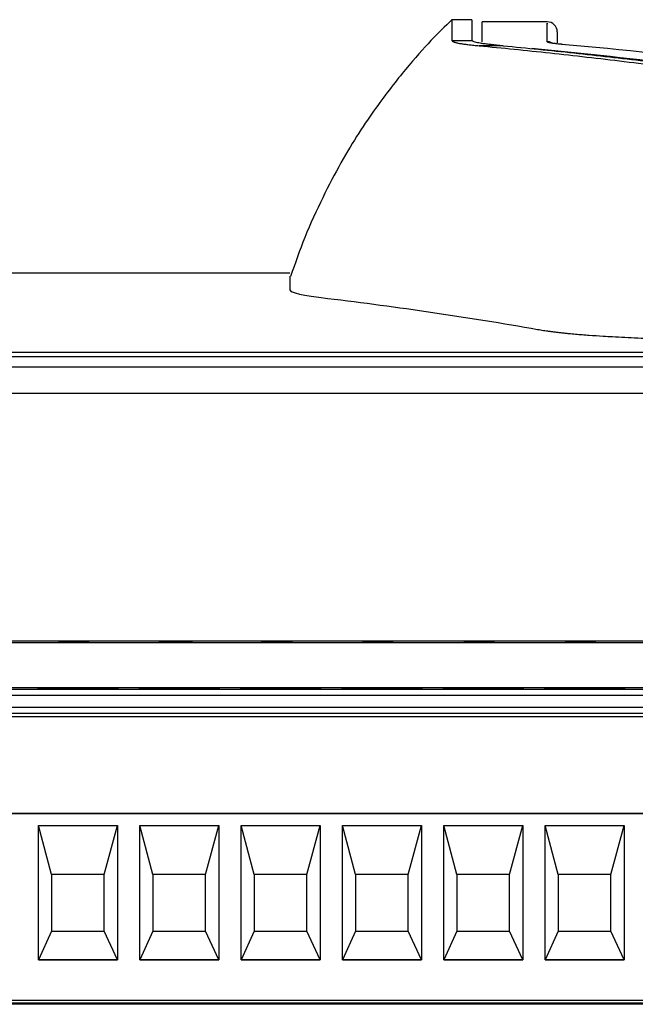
# Model space of a CAD drawing. Header units: millimetres. Extents: x -155 to 1130, y -373 to 1265.
# Tile 13 of 198: x 581 to 611, y 72 to 121. Entities that reach past the tile are written whole.
import ezdxf

# ---------------------------------------------------------------- set-up
doc = ezdxf.new("R2010")
doc.units = ezdxf.units.MM

msp = doc.modelspace()

# ---------------------------------------------------------------- linework, layer by layer
at = {"color": 7, "linetype": 'Continuous', "lineweight": 25}
for p, q in [((603.255, 120.539), (602.257, 120.539)), ((606.973, 120.435), (603.773, 120.435)), ((603.773, 119.454), (603.773, 120.435)), ((602.275, 119.514), (603.264, 119.514)), ((603.264, 119.514), (603.264, 119.518)), ((607.473, 119.935), (607.473, 119.403)), ((604.806, 119.254), (603.615, 119.254)), ((604.806, 119.254), (604.472, 119.284)), ((594.275, 108.036), (514.701, 108.036)), ((594.275, 107.886), (594.275, 107.211)), ((713.583, 104.122), (554.625, 104.122)), ((713.585, 103.902), (554.623, 103.902)), ((572.69, 103.418), (661.225, 103.418)), ((572.69, 102.11), (661.225, 102.11)), ((661.225, 89.872), (572.69, 89.872)), ((583.67, 89.803), (578.67, 89.803)), ((583.312, 89.814), (582.867, 89.814)), ((582.927, 89.823), (583.371, 89.822)), ((583.531, 89.82), (583.49, 89.817)), ((588.67, 89.803), (583.67, 89.803)), ((588.786, 89.828), (587.808, 89.815)), ((587.808, 89.815), (587.808, 89.812)), ((587.808, 89.812), (588.727, 89.812)), ((588.198, 89.815), (588.727, 89.822)), ((588.727, 89.815), (588.198, 89.815)), ((593.67, 89.803), (588.67, 89.803)), ((588.727, 89.822), (588.727, 89.815)), ((588.727, 89.812), (588.727, 89.808)), ((588.727, 89.808), (589.171, 89.808)), ((589.171, 89.828), (588.786, 89.828)), ((589.171, 89.815), (589.171, 89.828)), ((589.468, 89.815), (589.171, 89.815)), ((589.171, 89.808), (589.171, 89.812)), ((589.171, 89.812), (589.468, 89.812)), ((589.468, 89.812), (589.468, 89.815)), ((593.253, 89.814), (592.867, 89.814)), ((593.193, 89.828), (592.927, 89.817)), ((592.927, 89.817), (593.315, 89.816)), ((594.319, 89.828), (593.193, 89.828)), ((593.459, 89.82), (593.55, 89.824)), ((593.55, 89.824), (594.319, 89.824)), ((598.67, 89.803), (593.67, 89.803)), ((594.319, 89.824), (594.319, 89.828)), ((603.667, 89.803), (598.67, 89.803)), ((598.875, 89.822), (599.319, 89.823)), ((604.379, 89.828), (602.867, 89.828)), ((602.867, 89.828), (602.867, 89.824)), ((602.867, 89.824), (603.875, 89.824)), ((603.164, 89.808), (603.608, 89.808)), ((608.67, 89.803), (603.667, 89.803)), ((604.379, 89.825), (604.379, 89.828)), ((613.67, 89.803), (608.67, 89.803)), ((636.322, 87.569), (571.322, 87.569)), ((571.322, 87.513), (636.322, 87.513)), ((571.322, 87.211), (636.322, 87.211)), ((636.322, 86.611), (571.322, 86.611)), ((636.322, 86.313), (571.322, 86.313)), ((571.672, 86.167), (635.972, 86.167)), ((571.672, 86.162), (635.972, 86.162)), ((571.372, 81.381), (636.272, 81.381)), ((636.272, 81.378), (571.372, 81.378)), ((581.87, 74.153), (581.87, 80.778)), ((581.87, 80.778), (585.775, 80.778)), ((582.522, 78.367), (581.87, 80.778)), ((585.122, 78.367), (585.775, 80.778)), ((585.775, 80.778), (585.775, 74.153)), ((586.87, 74.153), (586.87, 80.778)), ((586.87, 80.778), (590.775, 80.778)), ((587.522, 78.367), (586.87, 80.778)), ((590.122, 78.367), (590.775, 80.778)), ((590.775, 80.778), (590.775, 74.153)), ((591.87, 74.153), (591.87, 80.778)), ((591.87, 80.778), (595.775, 80.778)), ((592.522, 78.367), (591.87, 80.778)), ((595.122, 78.367), (595.775, 80.778)), ((595.775, 80.778), (595.775, 74.153)), ((596.87, 74.153), (596.87, 80.778)), ((596.87, 80.778), (600.775, 80.778)), ((597.522, 78.367), (596.87, 80.778)), ((600.122, 78.367), (600.775, 80.778)), ((600.775, 80.778), (600.775, 74.153)), ((601.87, 74.153), (601.87, 80.778)), ((601.87, 80.778), (605.775, 80.778)), ((602.522, 78.367), (601.87, 80.778)), ((605.122, 78.367), (605.775, 80.778)), ((605.775, 80.778), (605.775, 74.153)), ((606.87, 74.153), (606.87, 80.778)), ((606.87, 80.778), (610.775, 80.778)), ((607.522, 78.367), (606.87, 80.778)), ((610.122, 78.367), (610.775, 80.778)), ((610.775, 80.778), (610.775, 74.153)), ((585.122, 78.367), (582.522, 78.367)), ((582.522, 78.367), (582.522, 75.567)), ((585.122, 75.567), (585.122, 78.367)), ((590.122, 78.367), (587.522, 78.367)), ((587.522, 78.367), (587.522, 75.567)), ((590.122, 75.567), (590.122, 78.367)), ((595.122, 78.367), (592.522, 78.367)), ((592.522, 78.367), (592.522, 75.567)), ((595.122, 75.567), (595.122, 78.367)), ((600.122, 78.367), (597.522, 78.367)), ((597.522, 78.367), (597.522, 75.567)), ((600.122, 75.567), (600.122, 78.367)), ((605.122, 78.367), (602.522, 78.367)), ((602.522, 78.367), (602.522, 75.567)), ((605.122, 75.567), (605.122, 78.367)), ((610.122, 78.367), (607.522, 78.367)), ((607.522, 78.367), (607.522, 75.567)), ((610.122, 75.567), (610.122, 78.367)), ((582.522, 75.567), (581.87, 74.155)), ((582.522, 75.567), (585.122, 75.567)), ((585.775, 74.155), (585.122, 75.567)), ((587.522, 75.567), (586.87, 74.155)), ((587.522, 75.567), (590.122, 75.567)), ((590.775, 74.155), (590.122, 75.567)), ((592.522, 75.567), (591.87, 74.155)), ((592.522, 75.567), (595.122, 75.567)), ((595.775, 74.155), (595.122, 75.567)), ((597.522, 75.567), (596.87, 74.155)), ((597.522, 75.567), (600.122, 75.567)), ((600.775, 74.155), (600.122, 75.567)), ((602.522, 75.567), (601.87, 74.155)), ((602.522, 75.567), (605.122, 75.567)), ((605.775, 74.155), (605.122, 75.567)), ((607.522, 75.567), (606.87, 74.155)), ((607.522, 75.567), (610.122, 75.567)), ((610.775, 74.155), (610.122, 75.567)), ((581.87, 74.155), (585.775, 74.155)), ((585.775, 74.153), (581.87, 74.153)), ((586.87, 74.155), (590.775, 74.155)), ((590.775, 74.153), (586.87, 74.153)), ((591.87, 74.155), (595.775, 74.155)), ((595.775, 74.153), (591.87, 74.153)), ((596.87, 74.155), (600.775, 74.155)), ((600.775, 74.153), (596.87, 74.153)), ((601.87, 74.155), (605.775, 74.155)), ((605.775, 74.153), (601.87, 74.153)), ((606.87, 74.155), (610.775, 74.155)), ((610.775, 74.153), (606.87, 74.153)), ((636.272, 72.153), (571.372, 72.153)), ((663.08, 71.964), (579.695, 71.964)), ((636.322, 72.017), (579.747, 72.017))]:
    msp.add_line(p, q, dxfattribs=at)
at = {"color": 7, "linetype": 'Continuous', "lineweight": 25, "flags": 128}
for points in [[(585.822, 87.549), (585.67, 87.542), (585.237, 87.536), (584.588, 87.533), (583.822, 87.531), (583.057, 87.533), (582.408, 87.536), (581.975, 87.542), (581.822, 87.549), (581.975, 87.555), (582.408, 87.561), (583.057, 87.565), (583.822, 87.566), (584.588, 87.565), (585.237, 87.561), (585.67, 87.555), (585.822, 87.549)], [(590.822, 87.549), (590.67, 87.542), (590.237, 87.536), (589.588, 87.533), (588.822, 87.531), (588.057, 87.533), (587.408, 87.536), (586.975, 87.542), (586.822, 87.549), (586.975, 87.555), (587.408, 87.561), (588.057, 87.565), (588.822, 87.566), (589.588, 87.565), (590.237, 87.561), (590.67, 87.555), (590.822, 87.549)], [(595.822, 87.549), (595.67, 87.542), (595.237, 87.536), (594.588, 87.533), (593.822, 87.531), (593.057, 87.533), (592.408, 87.536), (591.975, 87.542), (591.822, 87.549), (591.975, 87.555), (592.408, 87.561), (593.057, 87.565), (593.822, 87.566), (594.588, 87.565), (595.237, 87.561), (595.67, 87.555), (595.822, 87.549)], [(600.822, 87.549), (600.67, 87.542), (600.237, 87.536), (599.588, 87.533), (598.822, 87.531), (598.057, 87.533), (597.408, 87.536), (596.975, 87.542), (596.822, 87.549), (596.975, 87.555), (597.408, 87.561), (598.057, 87.565), (598.822, 87.566), (599.588, 87.565), (600.237, 87.561), (600.67, 87.555), (600.822, 87.549)], [(605.822, 87.549), (605.67, 87.542), (605.237, 87.536), (604.588, 87.533), (603.822, 87.531), (603.057, 87.533), (602.408, 87.536), (601.975, 87.542), (601.822, 87.549), (601.975, 87.555), (602.408, 87.561), (603.057, 87.565), (603.822, 87.566), (604.588, 87.565), (605.237, 87.561), (605.67, 87.555), (605.822, 87.549)], [(610.822, 87.549), (610.67, 87.542), (610.237, 87.536), (609.588, 87.533), (608.822, 87.531), (608.057, 87.533), (607.408, 87.536), (606.975, 87.542), (606.822, 87.549), (606.975, 87.555), (607.408, 87.561), (608.057, 87.565), (608.822, 87.566), (609.588, 87.565), (610.237, 87.561), (610.67, 87.555), (610.822, 87.549)]]:
    msp.add_lwpolyline(points, dxfattribs=at)
at = {"color": 7, "linetype": 'Continuous', "lineweight": 25}
msp.add_arc((606.973, 119.935), 0.5, 360, 90, dxfattribs=at)
for centre, major_axis, ratio, start_param, end_param in [((578.365, -729.565), (0.786, 850), 0.57735, 6.212181, 6.228013), ((582.06, -729.565), (0.785, 850), 0.57701, 6.214019, 6.232521)]:
    msp.add_ellipse(centre, major_axis=major_axis, ratio=ratio, start_param=start_param, end_param=end_param, dxfattribs=at)
for points, knots in [([(602.275, 120.533), (601.936, 120.207), (601.233, 119.53), (600.265, 118.435), (599.313, 117.254), (598.545, 116.231), (597.709, 115.014), (596.818, 113.552), (595.892, 111.777), (595.006, 109.858), (594.54, 108.52), (594.314, 107.872)], [0, 0, 0, 0, 0.19415, 0.40276, 0.500997, 0.593869, 0.681076, 0.763313, 0.843049, 0.923939, 1, 1, 1, 1]), ([(603.255, 120.539), (603.255, 120.538), (603.255, 120.536), (603.255, 120.52), (603.255, 120.494), (603.255, 120.458), (603.256, 120.411), (603.256, 120.354), (603.257, 120.286), (603.258, 120.208), (603.258, 120.119), (603.259, 120.02), (603.26, 119.911), (603.261, 119.791), (603.262, 119.661), (603.263, 119.566), (603.264, 119.518)], [0, 0, 0, 0, 0.07144, 0.142875, 0.214305, 0.285732, 0.357156, 0.428578, 0.5, 0.571422, 0.642844, 0.714268, 0.785695, 0.857125, 0.92856, 1, 1, 1, 1]), ([(602.275, 119.514), (602.276, 119.509), (602.278, 119.498), (602.292, 119.482), (602.316, 119.466), (602.349, 119.45), (602.392, 119.434), (602.444, 119.418), (602.506, 119.403), (602.597, 119.383), (602.726, 119.359), (602.905, 119.332), (603.113, 119.305), (603.347, 119.279), (603.525, 119.262), (603.615, 119.254)], [0, 0, 0, 0, 0.059354, 0.118515, 0.177541, 0.236488, 0.295416, 0.354381, 0.41344, 0.472652, 0.578805, 0.684295, 0.789442, 0.89457, 1, 1, 1, 1]), ([(604.472, 119.284), (604.427, 119.288), (604.335, 119.297), (604.207, 119.31), (604.086, 119.323), (603.974, 119.336), (603.869, 119.349), (603.773, 119.363), (603.657, 119.381), (603.533, 119.404), (603.417, 119.431), (603.333, 119.459), (603.278, 119.486), (603.269, 119.505), (603.264, 119.514)], [0, 0, 0, 0, 0.060309, 0.12048, 0.180571, 0.24064, 0.300745, 0.360944, 0.421294, 0.537424, 0.652947, 0.768275, 0.883823, 1, 1, 1, 1]), ([(603.615, 119.254), (604.192, 119.198), (605.359, 119.085), (607.129, 118.899), (608.939, 118.698), (610.79, 118.481), (612.037, 118.324), (612.668, 118.245)], [0, 0, 0, 0, 0.191044, 0.386566, 0.586566, 0.791044, 1, 1, 1, 1]), ([(604.806, 119.254), (605.388, 119.197), (606.552, 119.084), (608.297, 118.901), (610.043, 118.708), (611.788, 118.505), (612.951, 118.36), (613.533, 118.288)], [0, 0, 0, 0, 0.199996, 0.399993, 0.599991, 0.799993, 1, 1, 1, 1]), ([(607.682, 119.321), (607.625, 119.326), (607.57, 119.331), (607.468, 119.342), (607.421, 119.347), (607.288, 119.363), (607.214, 119.374), (607.094, 119.396), (607.049, 119.408), (606.988, 119.43), (606.979, 119.441), (606.973, 119.452)], [0, 0, 0, 0, 0.125, 0.125, 0.25, 0.25, 0.5, 0.5, 0.75, 0.75, 1, 1, 1, 1]), ([(607.223, 119.383), (607.177, 119.405), (607.107, 119.44), (607.02, 119.451), (606.983, 119.452), (606.973, 119.452)], [0, 0, 0, 0, 0.577331, 0.889119, 1, 1, 1, 1]), ([(607.729, 119.319), (607.711, 119.321), (607.527, 119.338), (607.325, 119.36), (607.186, 119.39), (607.194, 119.388), (607.195, 119.387)], [0, 0, 0, 0, 0.056566, 0.59044, 0.900086, 1, 1, 1, 1]), ([(606.504, 105.26), (606.549, 105.252), (606.64, 105.236), (606.788, 105.213), (606.943, 105.19), (607.108, 105.167), (607.28, 105.145), (607.46, 105.123), (607.648, 105.102), (607.843, 105.081), (608.081, 105.056), (608.471, 105.02), (609.024, 104.976), (609.644, 104.934), (610.429, 104.888), (611.428, 104.84), (612.4, 104.806), (613.05, 104.79), (613.387, 104.782), (613.808, 104.775), (614.317, 104.768), (614.913, 104.763), (615.34, 104.762), (615.568, 104.762)], [0, 0, 0, 0, 0.0279252, 0.0558141, 0.0836677, 0.1114862, 0.1392695, 0.167017, 0.1947278, 0.2224008, 0.2500347, 0.2919131, 0.3749532, 0.4511343, 0.500675, 0.6254988, 0.7503947, 0.77346, 0.8039419, 0.8418389, 0.8871486, 0.9398685, 1, 1, 1, 1]), ([(582.867, 89.814), (582.879, 89.813), (582.899, 89.812), (582.978, 89.81), (583.033, 89.81), (583.17, 89.809), (583.25, 89.808), (583.427, 89.808), (583.521, 89.808), (583.615, 89.808)], [0, 0, 0, 0, 0.25, 0.25, 0.5, 0.5, 0.75, 0.75, 1, 1, 1, 1]), ([(583.621, 89.828), (583.578, 89.828), (583.536, 89.828), (583.452, 89.828), (583.411, 89.828), (583.29, 89.827), (583.213, 89.827), (583.083, 89.826), (583.035, 89.825), (582.966, 89.824), (582.945, 89.823), (582.927, 89.823)], [0, 0, 0, 0, 0.125, 0.125, 0.25, 0.25, 0.5, 0.5, 0.75, 0.75, 1, 1, 1, 1]), ([(583.624, 89.811), (583.603, 89.811), (583.581, 89.811), (583.539, 89.811), (583.518, 89.811), (583.46, 89.811), (583.426, 89.812), (583.372, 89.812), (583.353, 89.813), (583.325, 89.813), (583.318, 89.814), (583.312, 89.814)], [0, 0, 0, 0, 0.125, 0.125, 0.25, 0.25, 0.5, 0.5, 0.75, 0.75, 1, 1, 1, 1]), ([(583.371, 89.822), (583.376, 89.822), (583.381, 89.823), (583.402, 89.823), (583.418, 89.824), (583.461, 89.824), (583.489, 89.824), (583.537, 89.824), (583.554, 89.825), (583.589, 89.825), (583.607, 89.825), (583.625, 89.825)], [0, 0, 0, 0, 0.25, 0.25, 0.5, 0.5, 0.75, 0.75, 0.875, 0.875, 1, 1, 1, 1]), ([(583.49, 89.817), (583.504, 89.817), (583.518, 89.817), (583.533, 89.817), (583.548, 89.817), (583.562, 89.817), (583.577, 89.817), (583.606, 89.817), (583.636, 89.817), (583.666, 89.817)], [0, 0, 0, 0, 0.0000451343, 0.0000451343, 0.0000451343, 0.0000903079, 0.0000903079, 0.0000903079, 0.0001803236, 0.0001803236, 0.0001803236, 0.0001803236]), ([(583.845, 89.822), (583.843, 89.822), (583.84, 89.822), (583.811, 89.821), (583.788, 89.821), (583.728, 89.82), (583.691, 89.82), (583.613, 89.82), (583.572, 89.82), (583.531, 89.82)], [0, 0, 0, 0, 0.25, 0.25, 0.5, 0.5, 0.75, 0.75, 1, 1, 1, 1]), ([(583.615, 89.808), (583.713, 89.808), (583.81, 89.808), (583.995, 89.808), (584.077, 89.809), (584.221, 89.81), (584.281, 89.811), (584.341, 89.812), (584.355, 89.812), (584.374, 89.813), (584.378, 89.813), (584.379, 89.814)], [0, 0, 0, 0, 0.25, 0.25, 0.5, 0.5, 0.75, 0.75, 0.875, 0.875, 1, 1, 1, 1]), ([(584.131, 89.826), (584.098, 89.826), (584.063, 89.827), (583.985, 89.827), (583.943, 89.827), (583.855, 89.828), (583.809, 89.828), (583.716, 89.828), (583.669, 89.828), (583.621, 89.828)], [0, 0, 0, 0, 0.25, 0.25, 0.5, 0.5, 0.75, 0.75, 1, 1, 1, 1]), ([(583.934, 89.814), (583.933, 89.814), (583.929, 89.813), (583.906, 89.813), (583.885, 89.812), (583.83, 89.812), (583.795, 89.811), (583.715, 89.811), (583.67, 89.811), (583.624, 89.811)], [0, 0, 0, 0, 0.25, 0.25, 0.5, 0.5, 0.75, 0.75, 1, 1, 1, 1]), ([(583.625, 89.825), (583.656, 89.825), (583.686, 89.825), (583.744, 89.824), (583.769, 89.824), (583.81, 89.824), (583.824, 89.824), (583.842, 89.823), (583.844, 89.823), (583.845, 89.822)], [0, 0, 0, 0, 0.25, 0.25, 0.5, 0.5, 0.75, 0.75, 1, 1, 1, 1]), ([(583.666, 89.817), (583.707, 89.817), (583.747, 89.817), (583.818, 89.817), (583.847, 89.816), (583.894, 89.816), (583.911, 89.816), (583.93, 89.815), (583.933, 89.814), (583.934, 89.814)], [0, 0, 0, 0, 0.25, 0.25, 0.5, 0.5, 0.75, 0.75, 1, 1, 1, 1]), ([(583.957, 89.819), (584.047, 89.819), (584.133, 89.82), (584.226, 89.821), (584.25, 89.821), (584.282, 89.822), (584.288, 89.822), (584.29, 89.823)], [0, 0, 0, 0, 0.5, 0.5, 0.75, 0.75, 1, 1, 1, 1]), ([(584.379, 89.814), (584.377, 89.814), (584.371, 89.815), (584.335, 89.816), (584.305, 89.816), (584.23, 89.817), (584.183, 89.818), (584.077, 89.818), (584.018, 89.818), (583.957, 89.819)], [0, 0, 0, 0, 0.25, 0.25, 0.5, 0.5, 0.75, 0.75, 1, 1, 1, 1]), ([(584.29, 89.823), (584.289, 89.823), (584.287, 89.823), (584.273, 89.824), (584.262, 89.824), (584.221, 89.825), (584.179, 89.826), (584.131, 89.826)], [0, 0, 0, 0, 0.25, 0.25, 0.5, 0.5, 1, 1, 1, 1]), ([(592.867, 89.814), (592.88, 89.813), (592.902, 89.812), (592.979, 89.81), (593.034, 89.81), (593.172, 89.809), (593.254, 89.808), (593.389, 89.808), (593.435, 89.808), (593.528, 89.808), (593.576, 89.808), (593.624, 89.808)], [0, 0, 0, 0, 0.25, 0.25, 0.5, 0.5, 0.75, 0.75, 0.875, 0.875, 1, 1, 1, 1]), ([(593.605, 89.811), (593.56, 89.811), (593.515, 89.811), (593.431, 89.811), (593.393, 89.812), (593.33, 89.812), (593.305, 89.812), (593.269, 89.813), (593.26, 89.814), (593.253, 89.814)], [0, 0, 0, 0, 0.25, 0.25, 0.5, 0.5, 0.75, 0.75, 1, 1, 1, 1]), ([(593.315, 89.816), (593.356, 89.817), (593.402, 89.817), (593.483, 89.817), (593.513, 89.817), (593.575, 89.818), (593.606, 89.818), (593.638, 89.818)], [0, 0, 0, 0, 0.5, 0.5, 0.75, 0.75, 1, 1, 1, 1]), ([(593.744, 89.821), (593.694, 89.821), (593.644, 89.821), (593.547, 89.821), (593.503, 89.82), (593.459, 89.82)], [0, 0, 0, 0, 0.5, 0.5, 1, 1, 1, 1]), ([(593.964, 89.814), (593.962, 89.814), (593.959, 89.814), (593.932, 89.813), (593.909, 89.812), (593.841, 89.812), (593.799, 89.811), (593.707, 89.811), (593.656, 89.811), (593.605, 89.811)], [0, 0, 0, 0, 0.25, 0.25, 0.5, 0.5, 0.75, 0.75, 1, 1, 1, 1]), ([(593.624, 89.808), (593.684, 89.808), (593.743, 89.808), (593.859, 89.808), (593.917, 89.808), (594.025, 89.808), (594.075, 89.809), (594.168, 89.809), (594.207, 89.81), (594.244, 89.81)], [0, 0, 0, 0, 0.25, 0.25, 0.5, 0.5, 0.75, 0.75, 1, 1, 1, 1]), ([(593.638, 89.818), (593.685, 89.818), (593.732, 89.818), (593.819, 89.817), (593.857, 89.817), (593.917, 89.816), (593.936, 89.816), (593.96, 89.815), (593.963, 89.815), (593.964, 89.814)], [0, 0, 0, 0, 0.25, 0.25, 0.5, 0.5, 0.75, 0.75, 1, 1, 1, 1]), ([(594.408, 89.814), (594.407, 89.815), (594.405, 89.815), (594.393, 89.816), (594.383, 89.816), (594.342, 89.818), (594.297, 89.818), (594.175, 89.82), (594.102, 89.82), (593.974, 89.821), (593.93, 89.821), (593.839, 89.821), (593.792, 89.821), (593.744, 89.821)], [0, 0, 0, 0, 0.125, 0.125, 0.25, 0.25, 0.5, 0.5, 0.75, 0.75, 0.875, 0.875, 1, 1, 1, 1]), ([(594.244, 89.81), (594.296, 89.811), (594.341, 89.811), (594.382, 89.813), (594.392, 89.813), (594.405, 89.814), (594.407, 89.814), (594.408, 89.814)], [0, 0, 0, 0, 0.5, 0.5, 0.75, 0.75, 1, 1, 1, 1]), ([(598.685, 89.828), (598.617, 89.828), (598.549, 89.828), (598.417, 89.828), (598.353, 89.827), (598.18, 89.826), (598.082, 89.826), (597.953, 89.823), (597.918, 89.822), (597.875, 89.82), (597.869, 89.819), (597.867, 89.818)], [0, 0, 0, 0, 0.125, 0.125, 0.25, 0.25, 0.5, 0.5, 0.75, 0.75, 1, 1, 1, 1]), ([(597.867, 89.818), (597.869, 89.816), (597.875, 89.815), (597.915, 89.813), (597.949, 89.812), (598.072, 89.81), (598.164, 89.809), (598.332, 89.808), (598.392, 89.808), (598.52, 89.808), (598.586, 89.808), (598.652, 89.808)], [0, 0, 0, 0, 0.25, 0.25, 0.5, 0.5, 0.75, 0.75, 0.875, 0.875, 1, 1, 1, 1]), ([(598.278, 89.819), (598.288, 89.82), (598.299, 89.821), (598.359, 89.823), (598.392, 89.824), (598.467, 89.824), (598.495, 89.824), (598.558, 89.825), (598.593, 89.825), (598.628, 89.825)], [0, 0, 0, 0, 0.5, 0.5, 0.75, 0.75, 0.875, 0.875, 1, 1, 1, 1]), ([(598.696, 89.82), (598.656, 89.82), (598.616, 89.82), (598.538, 89.82), (598.501, 89.82), (598.429, 89.82), (598.395, 89.82), (598.333, 89.819), (598.305, 89.819), (598.278, 89.819)], [0, 0, 0, 0, 0.25, 0.25, 0.5, 0.5, 0.75, 0.75, 1, 1, 1, 1]), ([(598.312, 89.814), (598.313, 89.815), (598.316, 89.815), (598.34, 89.816), (598.361, 89.816), (598.42, 89.817), (598.456, 89.817), (598.535, 89.817), (598.578, 89.817), (598.621, 89.817)], [0, 0, 0, 0, 0.25, 0.25, 0.5, 0.5, 0.75, 0.75, 1, 1, 1, 1]), ([(598.643, 89.811), (598.619, 89.811), (598.596, 89.811), (598.551, 89.811), (598.529, 89.811), (598.465, 89.811), (598.427, 89.812), (598.365, 89.812), (598.343, 89.813), (598.317, 89.813), (598.312, 89.814), (598.312, 89.814)], [0, 0, 0, 0, 0.125, 0.125, 0.25, 0.25, 0.5, 0.5, 0.75, 0.75, 1, 1, 1, 1]), ([(598.621, 89.817), (598.666, 89.817), (598.711, 89.817), (598.795, 89.817), (598.833, 89.817), (598.89, 89.816), (598.909, 89.816), (598.93, 89.815), (598.933, 89.814), (598.934, 89.814)], [0, 0, 0, 0, 0.25, 0.25, 0.5, 0.5, 0.75, 0.75, 1, 1, 1, 1]), ([(598.628, 89.825), (598.662, 89.825), (598.695, 89.825), (598.758, 89.824), (598.785, 89.824), (598.829, 89.824), (598.844, 89.823), (598.865, 89.823), (598.87, 89.823), (598.875, 89.822)], [0, 0, 0, 0, 0.25, 0.25, 0.5, 0.5, 0.75, 0.75, 1, 1, 1, 1]), ([(598.934, 89.814), (598.933, 89.814), (598.931, 89.813), (598.912, 89.812), (598.897, 89.812), (598.843, 89.812), (598.808, 89.811), (598.729, 89.811), (598.686, 89.811), (598.643, 89.811)], [0, 0, 0, 0, 0.25, 0.25, 0.5, 0.5, 0.75, 0.75, 1, 1, 1, 1]), ([(598.652, 89.808), (598.701, 89.808), (598.75, 89.808), (598.846, 89.808), (598.894, 89.808), (599.032, 89.808), (599.115, 89.809), (599.25, 89.81), (599.302, 89.811), (599.35, 89.812), (599.361, 89.812), (599.376, 89.813), (599.378, 89.814), (599.379, 89.814)], [0, 0, 0, 0, 0.125, 0.125, 0.25, 0.25, 0.5, 0.5, 0.75, 0.75, 0.875, 0.875, 1, 1, 1, 1]), ([(599.319, 89.823), (599.306, 89.823), (599.287, 89.824), (599.225, 89.825), (599.181, 89.826), (599.067, 89.827), (598.999, 89.827), (598.847, 89.828), (598.766, 89.828), (598.685, 89.828)], [0, 0, 0, 0, 0.25, 0.25, 0.5, 0.5, 0.75, 0.75, 1, 1, 1, 1]), ([(599.379, 89.814), (599.376, 89.815), (599.366, 89.816), (599.306, 89.817), (599.257, 89.818), (599.129, 89.819), (599.054, 89.82), (598.926, 89.82), (598.882, 89.82), (598.79, 89.82), (598.743, 89.82), (598.696, 89.82)], [0, 0, 0, 0, 0.25, 0.25, 0.5, 0.5, 0.75, 0.75, 0.875, 0.875, 1, 1, 1, 1]), ([(603.875, 89.824), (603.77, 89.823), (603.673, 89.822), (603.504, 89.819), (603.431, 89.818), (603.309, 89.815), (603.259, 89.814), (603.206, 89.811), (603.192, 89.811), (603.172, 89.809), (603.167, 89.809), (603.164, 89.808)], [0, 0, 0, 0, 0.25, 0.25, 0.5, 0.5, 0.75, 0.75, 0.875, 0.875, 1, 1, 1, 1]), ([(603.608, 89.808), (603.609, 89.809), (603.614, 89.809), (603.635, 89.811), (603.65, 89.812), (603.707, 89.814), (603.756, 89.815), (603.887, 89.818), (603.967, 89.82), (604.149, 89.822), (604.252, 89.824), (604.379, 89.825)], [0, 0, 0, 0, 0.125, 0.125, 0.25, 0.25, 0.5, 0.5, 0.75, 0.75, 1, 1, 1, 1]), ([(608.26, 89.819), (608.203, 89.819), (608.148, 89.818), (608.049, 89.818), (608.005, 89.817), (607.936, 89.816), (607.91, 89.816), (607.876, 89.815), (607.87, 89.814), (607.867, 89.814)], [0, 0, 0, 0, 0.25, 0.25, 0.5, 0.5, 0.75, 0.75, 1, 1, 1, 1]), ([(607.867, 89.814), (607.869, 89.813), (607.871, 89.813), (607.891, 89.812), (607.906, 89.811), (607.947, 89.811), (607.974, 89.81), (608.037, 89.81), (608.074, 89.809), (608.114, 89.809)], [0, 0, 0, 0, 0.25, 0.25, 0.5, 0.5, 0.75, 0.75, 1, 1, 1, 1]), ([(608.623, 89.828), (608.538, 89.828), (608.453, 89.828), (608.29, 89.828), (608.209, 89.827), (608.074, 89.826), (608.017, 89.826), (607.962, 89.825), (607.948, 89.824), (607.93, 89.824), (607.928, 89.823), (607.927, 89.823)], [0, 0, 0, 0, 0.25, 0.25, 0.5, 0.5, 0.75, 0.75, 0.875, 0.875, 1, 1, 1, 1]), ([(607.927, 89.823), (607.929, 89.822), (607.934, 89.822), (607.964, 89.821), (607.986, 89.821), (608.045, 89.82), (608.083, 89.82), (608.166, 89.819), (608.213, 89.819), (608.26, 89.819)], [0, 0, 0, 0, 0.25, 0.25, 0.5, 0.5, 0.75, 0.75, 1, 1, 1, 1]), ([(608.114, 89.809), (608.151, 89.809), (608.19, 89.809), (608.273, 89.808), (608.316, 89.808), (608.449, 89.808), (608.542, 89.808), (608.636, 89.808)], [0, 0, 0, 0, 0.25, 0.25, 0.5, 0.5, 1, 1, 1, 1]), ([(608.312, 89.814), (608.313, 89.814), (608.319, 89.815), (608.346, 89.816), (608.366, 89.816), (608.418, 89.817), (608.453, 89.817), (608.533, 89.817), (608.578, 89.817), (608.622, 89.817)], [0, 0, 0, 0, 0.25, 0.25, 0.5, 0.5, 0.75, 0.75, 1, 1, 1, 1]), ([(608.629, 89.811), (608.581, 89.811), (608.534, 89.811), (608.452, 89.811), (608.415, 89.811), (608.358, 89.812), (608.34, 89.812), (608.316, 89.813), (608.313, 89.814), (608.312, 89.814)], [0, 0, 0, 0, 0.25, 0.25, 0.5, 0.5, 0.75, 0.75, 1, 1, 1, 1]), ([(608.371, 89.823), (608.372, 89.823), (608.375, 89.823), (608.397, 89.824), (608.415, 89.824), (608.462, 89.824), (608.491, 89.825), (608.556, 89.825), (608.591, 89.825), (608.626, 89.825)], [0, 0, 0, 0, 0.25, 0.25, 0.5, 0.5, 0.75, 0.75, 1, 1, 1, 1]), ([(608.622, 89.82), (608.587, 89.82), (608.553, 89.82), (608.488, 89.82), (608.458, 89.821), (608.412, 89.821), (608.395, 89.821), (608.375, 89.822), (608.372, 89.822), (608.371, 89.823)], [0, 0, 0, 0, 0.25, 0.25, 0.5, 0.5, 0.75, 0.75, 1, 1, 1, 1]), ([(608.875, 89.823), (608.874, 89.822), (608.871, 89.822), (608.851, 89.821), (608.834, 89.821), (608.787, 89.821), (608.757, 89.82), (608.692, 89.82), (608.657, 89.82), (608.622, 89.82)], [0, 0, 0, 0, 0.25, 0.25, 0.5, 0.5, 0.75, 0.75, 1, 1, 1, 1]), ([(608.622, 89.817), (608.667, 89.817), (608.712, 89.817), (608.792, 89.817), (608.827, 89.816), (608.883, 89.816), (608.904, 89.816), (608.929, 89.815), (608.933, 89.814), (608.934, 89.814)], [0, 0, 0, 0, 0.25, 0.25, 0.5, 0.5, 0.75, 0.75, 1, 1, 1, 1]), ([(609.319, 89.823), (609.318, 89.823), (609.316, 89.824), (609.298, 89.824), (609.284, 89.825), (609.23, 89.826), (609.173, 89.826), (609.039, 89.827), (608.96, 89.828), (608.794, 89.828), (608.709, 89.828), (608.623, 89.828)], [0, 0, 0, 0, 0.125, 0.125, 0.25, 0.25, 0.5, 0.5, 0.75, 0.75, 1, 1, 1, 1]), ([(608.626, 89.825), (608.66, 89.825), (608.693, 89.825), (608.757, 89.825), (608.786, 89.824), (608.832, 89.824), (608.849, 89.824), (608.871, 89.823), (608.874, 89.823), (608.875, 89.823)], [0, 0, 0, 0, 0.25, 0.25, 0.5, 0.5, 0.75, 0.75, 1, 1, 1, 1]), ([(608.934, 89.814), (608.933, 89.814), (608.931, 89.813), (608.909, 89.812), (608.892, 89.812), (608.838, 89.811), (608.802, 89.811), (608.721, 89.811), (608.675, 89.811), (608.629, 89.811)], [0, 0, 0, 0, 0.25, 0.25, 0.5, 0.5, 0.75, 0.75, 1, 1, 1, 1]), ([(608.636, 89.808), (608.733, 89.808), (608.828, 89.808), (609.012, 89.808), (609.097, 89.809), (609.239, 89.81), (609.294, 89.811), (609.346, 89.812), (609.359, 89.812), (609.375, 89.813), (609.377, 89.813), (609.379, 89.814)], [0, 0, 0, 0, 0.25, 0.25, 0.5, 0.5, 0.75, 0.75, 0.875, 0.875, 1, 1, 1, 1]), ([(608.982, 89.819), (609.029, 89.819), (609.075, 89.819), (609.157, 89.82), (609.195, 89.82), (609.256, 89.821), (609.281, 89.821), (609.312, 89.822), (609.317, 89.822), (609.319, 89.823)], [0, 0, 0, 0, 0.25, 0.25, 0.5, 0.5, 0.75, 0.75, 1, 1, 1, 1]), ([(609.379, 89.814), (609.378, 89.814), (609.371, 89.815), (609.336, 89.816), (609.309, 89.816), (609.239, 89.817), (609.195, 89.818), (609.095, 89.818), (609.04, 89.819), (608.982, 89.819)], [0, 0, 0, 0, 0.25, 0.25, 0.5, 0.5, 0.75, 0.75, 1, 1, 1, 1])]:
    msp.add_open_spline(points, degree=3, knots=knots, dxfattribs=at)
for points in [[(602.275, 120.539), (602.275, 120.539), (602.275, 120.198), (602.275, 119.514)], [(594.274, 107.212), (594.274, 107.081), (594.919, 106.934), (596.148, 106.789)], [(596.148, 106.789), (599.604, 106.38), (603.056, 105.87), (606.504, 105.26)]]:
    msp.add_open_spline(points, degree=3, dxfattribs=at)
at = {"color": 8, "linetype": 'Continuous', "lineweight": 25}
msp.add_open_spline([(606.973, 119.452), (606.973, 119.898), (606.973, 120.491), (606.973, 120.348), (606.973, 120.312)], degree=3, knots=[0, 0, 0, 0, 0.750346, 1, 1, 1, 1], dxfattribs=at)

doc.saveas('drawing.dxf')
